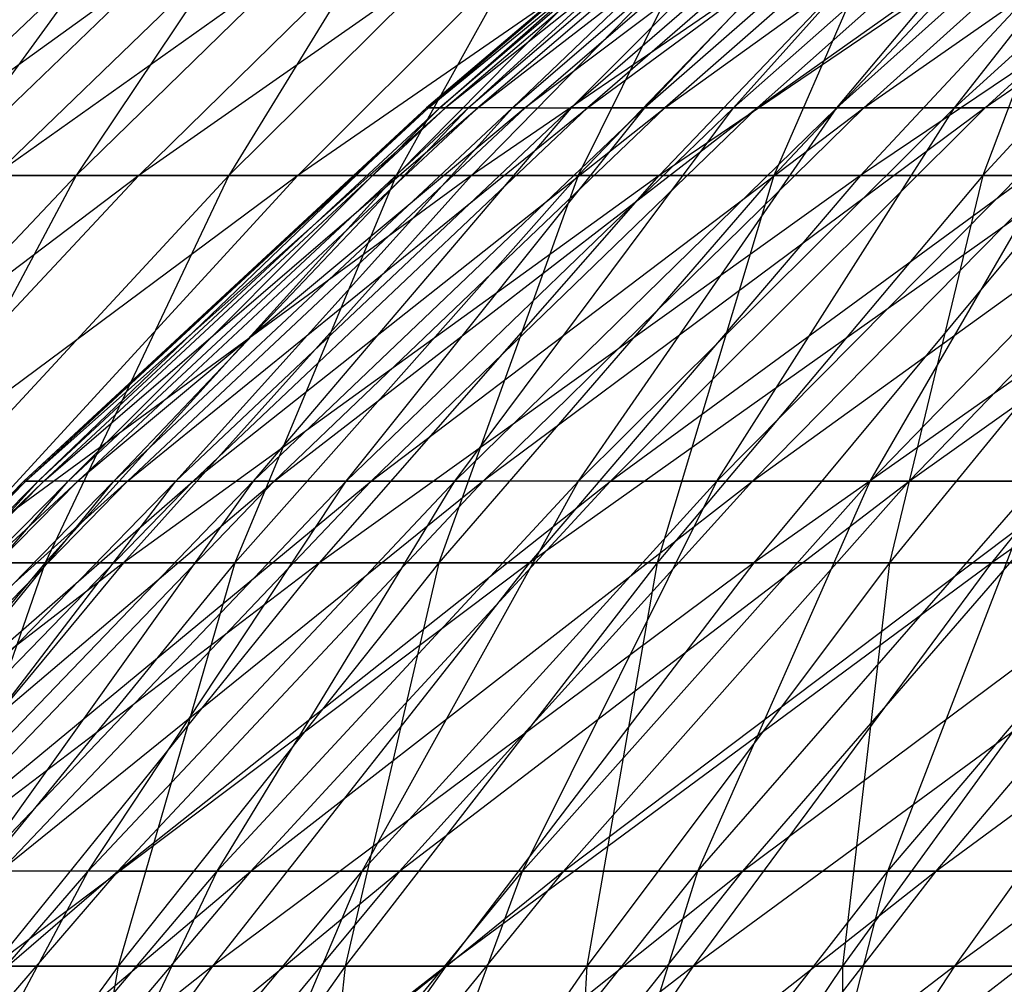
# Model space of a CAD drawing. Extents: x -125 to 125, y -143 to 0.
# Tile 201 of 256: x -38.21 to -33.74, y -42.8 to -38.42. Entities that reach past the tile are written whole.
import ezdxf

# ---------------------------------------------------------------- set-up
doc = ezdxf.new("R2010")
doc.units = 0
doc.header["$LTSCALE"] = 25.4
doc.layers.get('0').update_dxf_attribs({"linetype": 'CONTINUOUS'})

# ---------------------------------------------------------------- blocks, each defined once
blk = doc.blocks.new('NL2500027000_STL_3')
at = {"color": 0}
for p, q in [((-34.4612, -37.2067, 0.5705), (-36.361, -38.8231, 0.602)), ((-36.361, -38.8231, 0.602), (-34.4533, -37.2067, -0.9332)), ((-34.4612, -37.2067, 0.5705), (-36.361, -38.8231, 0.602)), ((-36.361, -38.8231, 0.602), (-34.4533, -37.2067, -0.9332)), ((-34.4533, -37.2067, -0.9332), (-36.3527, -38.8231, -0.9846)), ((-36.3527, -38.8231, -0.9846), (-34.3798, -37.2067, -2.4351)), ((-34.4533, -37.2067, -0.9332), (-36.3527, -38.8231, -0.9846)), ((-36.3527, -38.8231, -0.9846), (-34.3798, -37.2067, -2.4351)), ((-34.4035, -37.2067, 2.0732), (-36.3002, -38.8231, 2.1874)), ((-36.3002, -38.8231, 2.1874), (-34.4612, -37.2067, 0.5705)), ((-34.4035, -37.2067, 2.0732), (-36.3002, -38.8231, 2.1874)), ((-36.3002, -38.8231, 2.1874), (-34.4612, -37.2067, 0.5705)), ((-34.2408, -37.2067, -3.9325), (-36.2751, -38.8231, -2.5694)), ((-34.3798, -37.2067, -2.4351), (-36.2751, -38.8231, -2.5694)), ((-34.2408, -37.2067, -3.9325), (-36.2751, -38.8231, -2.5694)), ((-34.3798, -37.2067, -2.4351), (-36.2751, -38.8231, -2.5694)), ((-34.2803, -37.2067, 3.5718), (-36.1702, -38.8231, 3.7688)), ((-36.1702, -38.8231, 3.7688), (-34.4035, -37.2067, 2.0732)), ((-34.2803, -37.2067, 3.5718), (-36.1702, -38.8231, 3.7688)), ((-36.1702, -38.8231, 3.7688), (-34.4035, -37.2067, 2.0732)), ((-34.2408, -37.2067, -3.9325), (-36.1285, -38.8231, -4.1492)), ((-36.1285, -38.8231, -4.1492), (-34.0367, -37.2067, -5.4223)), ((-34.2408, -37.2067, -3.9325), (-36.1285, -38.8231, -4.1492)), ((-36.1285, -38.8231, -4.1492), (-34.0367, -37.2067, -5.4223)), ((-35.9714, -38.8231, 5.3429), (-34.0919, -37.2067, 5.0637)), ((-35.9714, -38.8231, 5.3429), (-34.0919, -37.2067, 5.0637)), ((-35.9714, -38.8231, 5.3429), (-34.2803, -37.2067, 3.5718)), ((-35.9714, -38.8231, 5.3429), (-34.2803, -37.2067, 3.5718)), ((-33.7678, -37.2067, -6.9018), (-35.9132, -38.8231, -5.7212)), ((-35.9132, -38.8231, -5.7212), (-34.0367, -37.2067, -5.4223)), ((-35.9132, -38.8231, -5.7212), (-34.0367, -37.2067, -5.4223)), ((-33.7678, -37.2067, -6.9018), (-35.9132, -38.8231, -5.7212)), ((-34.0919, -37.2067, 5.0637), (-35.7041, -38.8231, 6.9069)), ((-33.8386, -37.2067, 6.546), (-35.7041, -38.8231, 6.9069)), ((-34.0919, -37.2067, 5.0637), (-35.7041, -38.8231, 6.9069)), ((-33.8386, -37.2067, 6.546), (-35.7041, -38.8231, 6.9069)), ((-33.7678, -37.2067, -6.9018), (-35.6294, -38.8231, -7.2823)), ((-35.6294, -38.8231, -7.2823), (-33.4346, -37.2067, -8.3681)), ((-33.7678, -37.2067, -6.9018), (-35.6294, -38.8231, -7.2823)), ((-35.6294, -38.8231, -7.2823), (-33.4346, -37.2067, -8.3681)), ((-33.5208, -37.2067, 8.0158), (-35.3688, -38.8231, 8.4577)), ((-35.3688, -38.8231, 8.4577), (-33.8386, -37.2067, 6.546)), ((-33.5208, -37.2067, 8.0158), (-35.3688, -38.8231, 8.4577)), ((-35.3688, -38.8231, 8.4577), (-33.8386, -37.2067, 6.546)), ((-33.4346, -37.2067, -8.3681), (-35.2779, -38.8231, -8.8295)), ((-35.2779, -38.8231, -8.8295), (-33.0378, -37.2067, -9.8186)), ((-33.4346, -37.2067, -8.3681), (-35.2779, -38.8231, -8.8295)), ((-35.2779, -38.8231, -8.8295), (-33.0378, -37.2067, -9.8186)), ((-33.1393, -37.2067, 9.4703), (-34.9663, -38.8231, 9.9924)), ((-34.9663, -38.8231, 9.9924), (-33.5208, -37.2067, 8.0158)), ((-34.9663, -38.8231, 9.9924), (-33.5208, -37.2067, 8.0158)), ((-33.1393, -37.2067, 9.4703), (-34.9663, -38.8231, 9.9924)), ((-33.0378, -37.2067, -9.8186), (-34.8591, -38.8231, -10.3599)), ((-34.8591, -38.8231, -10.3599), (-32.5781, -37.2067, -11.2503)), ((-33.0378, -37.2067, -9.8186), (-34.8591, -38.8231, -10.3599)), ((-34.8591, -38.8231, -10.3599), (-32.5781, -37.2067, -11.2503)), ((-34.4971, -38.8231, 11.5081), (-32.6947, -37.2067, 10.9068)), ((-34.4971, -38.8231, 11.5081), (-32.6947, -37.2067, 10.9068)), ((-34.4971, -38.8231, 11.5081), (-33.1393, -37.2067, 9.4703)), ((-34.4971, -38.8231, 11.5081), (-33.1393, -37.2067, 9.4703)), ((-32.5781, -37.2067, -11.2503), (-34.3741, -38.8231, -11.8705)), ((-34.3741, -38.8231, -11.8705), (-32.0563, -37.2067, -12.6606)), ((-32.5781, -37.2067, -11.2503), (-34.3741, -38.8231, -11.8705)), ((-34.3741, -38.8231, -11.8705), (-32.0563, -37.2067, -12.6606)), ((-33.9623, -38.8231, 13.0019), (-32.1878, -37.2067, 12.3225)), ((-33.9623, -38.8231, 13.0019), (-32.1878, -37.2067, 12.3225)), ((-33.9623, -38.8231, 13.0019), (-32.6947, -37.2067, 10.9068)), ((-33.9623, -38.8231, 13.0019), (-32.6947, -37.2067, 10.9068)), ((-31.4736, -37.2067, -14.0469), (-33.8236, -38.8231, -13.3586)), ((-32.0563, -37.2067, -12.6606), (-33.8236, -38.8231, -13.3586)), ((-31.4736, -37.2067, -14.0469), (-33.8236, -38.8231, -13.3586)), ((-32.0563, -37.2067, -12.6606), (-33.8236, -38.8231, -13.3586)), ((-37.1416, -37.4489, -12.5227), (-38.9118, -39.1303, -13.1195)), ((-36.5807, -37.4489, -14.0773), (-38.9118, -39.1303, -13.1195)), ((-37.1416, -37.4489, -12.5227), (-38.9118, -39.1303, -13.1195)), ((-36.5807, -37.4489, -14.0773), (-38.9118, -39.1303, -13.1195)), ((-36.8261, -37.4489, 13.4223), (-38.5812, -39.1303, 14.062)), ((-36.8261, -37.4489, 13.4223), (-38.5812, -39.1303, 14.062)), ((-37.3592, -37.4489, 11.8579), (-38.5812, -39.1303, 14.062)), ((-37.3592, -37.4489, 11.8579), (-38.5812, -39.1303, 14.062)), ((-35.9547, -37.4489, -15.6069), (-38.3241, -39.1303, -14.7482)), ((-38.3241, -39.1303, -14.7482), (-36.5807, -37.4489, -14.0773)), ((-35.9547, -37.4489, -15.6069), (-38.3241, -39.1303, -14.7482)), ((-38.3241, -39.1303, -14.7482), (-36.5807, -37.4489, -14.0773)), ((-36.2275, -37.4489, 14.9628), (-37.9541, -39.1303, 15.6759)), ((-36.2275, -37.4489, 14.9628), (-37.9541, -39.1303, 15.6759)), ((-36.8261, -37.4489, 13.4223), (-37.9541, -39.1303, 15.6759)), ((-36.8261, -37.4489, 13.4223), (-37.9541, -39.1303, 15.6759)), ((-35.9547, -37.4489, -15.6069), (-37.6683, -39.1303, -16.3507)), ((-35.2648, -37.4489, -17.1088), (-37.6683, -39.1303, -16.3507)), ((-35.9547, -37.4489, -15.6069), (-37.6683, -39.1303, -16.3507)), ((-35.2648, -37.4489, -17.1088), (-37.6683, -39.1303, -16.3507)), ((-35.5645, -37.4489, 16.4767), (-37.2595, -39.1303, 17.262)), ((-35.5645, -37.4489, 16.4767), (-37.2595, -39.1303, 17.262)), ((-36.2275, -37.4489, 14.9628), (-37.2595, -39.1303, 17.262)), ((-36.2275, -37.4489, 14.9628), (-37.2595, -39.1303, 17.262)), ((-35.2648, -37.4489, -17.1088), (-36.9455, -39.1303, -17.9242)), ((-34.5122, -37.4489, -18.5802), (-36.9455, -39.1303, -17.9242)), ((-35.2648, -37.4489, -17.1088), (-36.9455, -39.1303, -17.9242)), ((-34.5122, -37.4489, -18.5802), (-36.9455, -39.1303, -17.9242)), ((-34.8383, -37.4489, 17.9613), (-36.4987, -39.1303, 18.8174)), ((-34.8383, -37.4489, 17.9613), (-36.4987, -39.1303, 18.8174)), ((-35.5645, -37.4489, 16.4767), (-36.4987, -39.1303, 18.8174)), ((-35.5645, -37.4489, 16.4767), (-36.4987, -39.1303, 18.8174)), ((-34.5122, -37.4489, -18.5802), (-36.1571, -39.1303, -19.4657)), ((-33.6982, -37.4489, -20.0186), (-36.1571, -39.1303, -19.4657)), ((-34.5122, -37.4489, -18.5802), (-36.1571, -39.1303, -19.4657)), ((-33.6982, -37.4489, -20.0186), (-36.1571, -39.1303, -19.4657)), ((-34.0501, -37.4489, 19.414), (-35.673, -39.1303, 20.3393)), ((-34.0501, -37.4489, 19.414), (-35.673, -39.1303, 20.3393)), ((-34.8383, -37.4489, 17.9613), (-35.673, -39.1303, 20.3393)), ((-34.8383, -37.4489, 17.9613), (-35.673, -39.1303, 20.3393)), ((-32.8244, -37.4489, -21.4214), (-35.3043, -39.1303, -20.9727)), ((-35.3043, -39.1303, -20.9727), (-33.6982, -37.4489, -20.0186)), ((-32.8244, -37.4489, -21.4214), (-35.3043, -39.1303, -20.9727)), ((-35.3043, -39.1303, -20.9727), (-33.6982, -37.4489, -20.0186)), ((-33.2014, -37.4489, 20.8322), (-34.7838, -39.1303, 21.8251)), ((-33.2014, -37.4489, 20.8322), (-34.7838, -39.1303, 21.8251)), ((-34.0501, -37.4489, 19.414), (-34.7838, -39.1303, 21.8251)), ((-34.0501, -37.4489, 19.414), (-34.7838, -39.1303, 21.8251)), ((-32.8244, -37.4489, -21.4214), (-34.3888, -39.1303, -22.4423)), ((-31.8921, -37.4489, -22.7861), (-34.3888, -39.1303, -22.4423)), ((-32.8244, -37.4489, -21.4214), (-34.3888, -39.1303, -22.4423)), ((-31.8921, -37.4489, -22.7861), (-34.3888, -39.1303, -22.4423)), ((-32.2937, -37.4489, 22.2133), (-33.8328, -39.1303, 23.272)), ((-32.2937, -37.4489, 22.2133), (-33.8328, -39.1303, 23.272)), ((-33.2014, -37.4489, 20.8322), (-33.8328, -39.1303, 23.272)), ((-33.2014, -37.4489, 20.8322), (-33.8328, -39.1303, 23.272)), ((-36.361, -38.8231, 0.602), (-38.1908, -40.5185, 0.6323)), ((-38.1908, -40.5185, 0.6323), (-36.3527, -38.8231, -0.9846)), ((-36.361, -38.8231, 0.602), (-38.1908, -40.5185, 0.6323)), ((-38.1908, -40.5185, 0.6323), (-36.3527, -38.8231, -0.9846)), ((-36.2751, -38.8231, -2.5694), (-38.1821, -40.5185, -1.0342)), ((-36.3527, -38.8231, -0.9846), (-38.1821, -40.5185, -1.0342)), ((-36.2751, -38.8231, -2.5694), (-38.1821, -40.5185, -1.0342)), ((-36.3527, -38.8231, -0.9846), (-38.1821, -40.5185, -1.0342)), ((-36.3002, -38.8231, 2.1874), (-38.1269, -40.5185, 2.2975)), ((-38.1269, -40.5185, 2.2975), (-36.361, -38.8231, 0.602)), ((-36.3002, -38.8231, 2.1874), (-38.1269, -40.5185, 2.2975)), ((-38.1269, -40.5185, 2.2975), (-36.361, -38.8231, 0.602)), ((-36.2751, -38.8231, -2.5694), (-38.1006, -40.5185, -2.6987)), ((-38.1006, -40.5185, -2.6987), (-36.1285, -38.8231, -4.1492)), ((-36.2751, -38.8231, -2.5694), (-38.1006, -40.5185, -2.6987)), ((-38.1006, -40.5185, -2.6987), (-36.1285, -38.8231, -4.1492)), ((-36.1702, -38.8231, 3.7688), (-37.9904, -40.5185, 3.9584)), ((-37.9904, -40.5185, 3.9584), (-36.3002, -38.8231, 2.1874)), ((-36.1702, -38.8231, 3.7688), (-37.9904, -40.5185, 3.9584)), ((-37.9904, -40.5185, 3.9584), (-36.3002, -38.8231, 2.1874)), ((-35.9132, -38.8231, -5.7212), (-37.9466, -40.5185, -4.3581)), ((-37.9466, -40.5185, -4.3581), (-36.1285, -38.8231, -4.1492)), ((-37.9466, -40.5185, -4.3581), (-36.1285, -38.8231, -4.1492)), ((-35.9132, -38.8231, -5.7212), (-37.9466, -40.5185, -4.3581)), ((-35.9714, -38.8231, 5.3429), (-37.7816, -40.5185, 5.6118)), ((-37.7816, -40.5185, 5.6118), (-36.1702, -38.8231, 3.7688)), ((-35.9714, -38.8231, 5.3429), (-37.7816, -40.5185, 5.6118)), ((-37.7816, -40.5185, 5.6118), (-36.1702, -38.8231, 3.7688)), ((-35.9132, -38.8231, -5.7212), (-37.7204, -40.5185, -6.0091)), ((-37.7204, -40.5185, -6.0091), (-35.6294, -38.8231, -7.2823)), ((-35.9132, -38.8231, -5.7212), (-37.7204, -40.5185, -6.0091)), ((-37.7204, -40.5185, -6.0091), (-35.6294, -38.8231, -7.2823)), ((-37.5009, -40.5185, 7.2544), (-35.7041, -38.8231, 6.9069)), ((-37.5009, -40.5185, 7.2544), (-35.7041, -38.8231, 6.9069)), ((-37.5009, -40.5185, 7.2544), (-35.9714, -38.8231, 5.3429)), ((-37.5009, -40.5185, 7.2544), (-35.9714, -38.8231, 5.3429)), ((-35.6294, -38.8231, -7.2823), (-37.4224, -40.5185, -7.6487)), ((-37.4224, -40.5185, -7.6487), (-35.2779, -38.8231, -8.8295)), ((-35.6294, -38.8231, -7.2823), (-37.4224, -40.5185, -7.6487)), ((-37.4224, -40.5185, -7.6487), (-35.2779, -38.8231, -8.8295)), ((-35.7041, -38.8231, 6.9069), (-37.1487, -40.5185, 8.8833)), ((-35.3688, -38.8231, 8.4577), (-37.1487, -40.5185, 8.8833)), ((-35.7041, -38.8231, 6.9069), (-37.1487, -40.5185, 8.8833)), ((-35.3688, -38.8231, 8.4577), (-37.1487, -40.5185, 8.8833)), ((-35.2779, -38.8231, -8.8295), (-37.0532, -40.5185, -9.2738)), ((-37.0532, -40.5185, -9.2738), (-34.8591, -38.8231, -10.3599)), ((-35.2779, -38.8231, -8.8295), (-37.0532, -40.5185, -9.2738)), ((-37.0532, -40.5185, -9.2738), (-34.8591, -38.8231, -10.3599)), ((-34.9663, -38.8231, 9.9924), (-36.7259, -40.5185, 10.4952)), ((-36.7259, -40.5185, 10.4952), (-35.3688, -38.8231, 8.4577)), ((-36.7259, -40.5185, 10.4952), (-35.3688, -38.8231, 8.4577)), ((-34.9663, -38.8231, 9.9924), (-36.7259, -40.5185, 10.4952)), ((-34.8591, -38.8231, -10.3599), (-36.6134, -40.5185, -10.8812)), ((-36.6134, -40.5185, -10.8812), (-34.3741, -38.8231, -11.8705)), ((-34.8591, -38.8231, -10.3599), (-36.6134, -40.5185, -10.8812)), ((-36.6134, -40.5185, -10.8812), (-34.3741, -38.8231, -11.8705)), ((-36.3002, -38.8231, 2.1874), (-36.361, -38.8231, 0.602)), ((-36.3002, -38.8231, 2.1874), (-36.361, -38.8231, 0.602)), ((-36.361, -38.8231, 0.602), (-36.3527, -38.8231, -0.9846)), ((-36.361, -38.8231, 0.602), (-36.3527, -38.8231, -0.9846)), ((-36.3527, -38.8231, -0.9846), (-36.2751, -38.8231, -2.5694)), ((-36.3527, -38.8231, -0.9846), (-36.2751, -38.8231, -2.5694)), ((-36.1702, -38.8231, 3.7688), (-36.3002, -38.8231, 2.1874)), ((-36.1702, -38.8231, 3.7688), (-36.3002, -38.8231, 2.1874)), ((-36.2751, -38.8231, -2.5694), (-36.1285, -38.8231, -4.1492)), ((-36.2751, -38.8231, -2.5694), (-36.1285, -38.8231, -4.1492)), ((-36.2331, -40.5185, 12.0872), (-34.4971, -38.8231, 11.5081)), ((-36.2331, -40.5185, 12.0872), (-34.4971, -38.8231, 11.5081)), ((-36.2331, -40.5185, 12.0872), (-34.9663, -38.8231, 9.9924)), ((-36.2331, -40.5185, 12.0872), (-34.9663, -38.8231, 9.9924)), ((-35.9714, -38.8231, 5.3429), (-36.1702, -38.8231, 3.7688)), ((-35.9714, -38.8231, 5.3429), (-36.1702, -38.8231, 3.7688)), ((-35.9132, -38.8231, -5.7212), (-36.1285, -38.8231, -4.1492)), ((-35.9132, -38.8231, -5.7212), (-36.1285, -38.8231, -4.1492)), ((-33.8236, -38.8231, -13.3586), (-36.1039, -40.5185, -12.4679)), ((-34.3741, -38.8231, -11.8705), (-36.1039, -40.5185, -12.4679)), ((-33.8236, -38.8231, -13.3586), (-36.1039, -40.5185, -12.4679)), ((-34.3741, -38.8231, -11.8705), (-36.1039, -40.5185, -12.4679)), ((-35.9714, -38.8231, 5.3429), (-35.7041, -38.8231, 6.9069)), ((-35.9714, -38.8231, 5.3429), (-35.7041, -38.8231, 6.9069)), ((-35.9132, -38.8231, -5.7212), (-35.6294, -38.8231, -7.2823)), ((-35.9132, -38.8231, -5.7212), (-35.6294, -38.8231, -7.2823)), ((-35.3688, -38.8231, 8.4577), (-35.7041, -38.8231, 6.9069)), ((-35.3688, -38.8231, 8.4577), (-35.7041, -38.8231, 6.9069)), ((-35.6714, -40.5185, 13.6562), (-33.9623, -38.8231, 13.0019)), ((-35.6714, -40.5185, 13.6562), (-33.9623, -38.8231, 13.0019)), ((-35.6714, -40.5185, 13.6562), (-34.4971, -38.8231, 11.5081)), ((-35.6714, -40.5185, 13.6562), (-34.4971, -38.8231, 11.5081)), ((-35.6294, -38.8231, -7.2823), (-35.2779, -38.8231, -8.8295)), ((-35.6294, -38.8231, -7.2823), (-35.2779, -38.8231, -8.8295)), ((-35.5257, -40.5185, -14.0309), (-33.8236, -38.8231, -13.3586)), ((-35.5257, -40.5185, -14.0309), (-33.8236, -38.8231, -13.3586)), ((-35.5257, -40.5185, -14.0309), (-33.2087, -38.8231, -14.8213)), ((-35.5257, -40.5185, -14.0309), (-33.2087, -38.8231, -14.8213)), ((-34.9663, -38.8231, 9.9924), (-35.3688, -38.8231, 8.4577)), ((-34.9663, -38.8231, 9.9924), (-35.3688, -38.8231, 8.4577)), ((-35.2779, -38.8231, -8.8295), (-34.8591, -38.8231, -10.3599)), ((-35.2779, -38.8231, -8.8295), (-34.8591, -38.8231, -10.3599)), ((-35.0418, -40.5185, 15.1991), (-33.3628, -38.8231, 14.4709)), ((-35.0418, -40.5185, 15.1991), (-33.3628, -38.8231, 14.4709)), ((-35.0418, -40.5185, 15.1991), (-33.9623, -38.8231, 13.0019)), ((-35.0418, -40.5185, 15.1991), (-33.9623, -38.8231, 13.0019)), ((-34.4971, -38.8231, 11.5081), (-34.9663, -38.8231, 9.9924)), ((-34.4971, -38.8231, 11.5081), (-34.9663, -38.8231, 9.9924)), ((-33.2087, -38.8231, -14.8213), (-34.8799, -40.5185, -15.5671)), ((-34.8799, -40.5185, -15.5671), (-32.5306, -38.8231, -16.2557)), ((-33.2087, -38.8231, -14.8213), (-34.8799, -40.5185, -15.5671)), ((-34.8799, -40.5185, -15.5671), (-32.5306, -38.8231, -16.2557)), ((-34.8591, -38.8231, -10.3599), (-34.3741, -38.8231, -11.8705)), ((-34.8591, -38.8231, -10.3599), (-34.3741, -38.8231, -11.8705)), ((-33.9623, -38.8231, 13.0019), (-34.4971, -38.8231, 11.5081)), ((-33.9623, -38.8231, 13.0019), (-34.4971, -38.8231, 11.5081)), ((-34.3741, -38.8231, -11.8705), (-33.8236, -38.8231, -13.3586)), ((-34.3741, -38.8231, -11.8705), (-33.8236, -38.8231, -13.3586)), ((-34.3455, -40.5185, 16.7132), (-32.6999, -38.8231, 15.9124)), ((-34.3455, -40.5185, 16.7132), (-32.6999, -38.8231, 15.9124)), ((-34.3455, -40.5185, 16.7132), (-33.3628, -38.8231, 14.4709)), ((-34.3455, -40.5185, 16.7132), (-33.3628, -38.8231, 14.4709)), ((-32.5306, -38.8231, -16.2557), (-34.1676, -40.5185, -17.0737)), ((-34.1676, -40.5185, -17.0737), (-31.7906, -38.8231, -17.6592)), ((-32.5306, -38.8231, -16.2557), (-34.1676, -40.5185, -17.0737)), ((-34.1676, -40.5185, -17.0737), (-31.7906, -38.8231, -17.6592)), ((-33.3628, -38.8231, 14.4709), (-33.9623, -38.8231, 13.0019)), ((-33.3628, -38.8231, 14.4709), (-33.9623, -38.8231, 13.0019)), ((-33.2087, -38.8231, -14.8213), (-33.8236, -38.8231, -13.3586)), ((-33.2087, -38.8231, -14.8213), (-33.8236, -38.8231, -13.3586)), ((-37.6683, -39.1303, -16.3507), (-40.0003, -40.8884, -15.3933)), ((-37.6683, -39.1303, -16.3507), (-40.0003, -40.8884, -15.3933)), ((-37.9541, -39.1303, 15.6759), (-39.6141, -40.8884, 16.3615)), ((-37.9541, -39.1303, 15.6759), (-39.6141, -40.8884, 16.3615)), ((-37.6683, -39.1303, -16.3507), (-39.3158, -40.8884, -17.0659)), ((-36.9455, -39.1303, -17.9242), (-39.3158, -40.8884, -17.0659)), ((-37.6683, -39.1303, -16.3507), (-39.3158, -40.8884, -17.0659)), ((-36.9455, -39.1303, -17.9242), (-39.3158, -40.8884, -17.0659)), ((-37.2595, -39.1303, 17.262), (-38.8892, -40.8884, 18.017)), ((-37.2595, -39.1303, 17.262), (-38.8892, -40.8884, 18.017)), ((-37.9541, -39.1303, 15.6759), (-38.8892, -40.8884, 18.017)), ((-37.9541, -39.1303, 15.6759), (-38.8892, -40.8884, 18.017)), ((-38.5812, -39.1303, 14.062), (-37.9541, -39.1303, 15.6759)), ((-38.5812, -39.1303, 14.062), (-37.9541, -39.1303, 15.6759)), ((-36.9455, -39.1303, -17.9242), (-38.5614, -40.8884, -18.7081)), ((-36.1571, -39.1303, -19.4657), (-38.5614, -40.8884, -18.7081)), ((-36.9455, -39.1303, -17.9242), (-38.5614, -40.8884, -18.7081)), ((-36.1571, -39.1303, -19.4657), (-38.5614, -40.8884, -18.7081)), ((-37.6683, -39.1303, -16.3507), (-38.3241, -39.1303, -14.7482)), ((-37.6683, -39.1303, -16.3507), (-38.3241, -39.1303, -14.7482)), ((-36.4987, -39.1303, 18.8174), (-38.0951, -40.8884, 19.6404)), ((-36.4987, -39.1303, 18.8174), (-38.0951, -40.8884, 19.6404)), ((-37.2595, -39.1303, 17.262), (-38.0951, -40.8884, 19.6404)), ((-37.2595, -39.1303, 17.262), (-38.0951, -40.8884, 19.6404)), ((-37.9541, -39.1303, 15.6759), (-37.2595, -39.1303, 17.262)), ((-37.9541, -39.1303, 15.6759), (-37.2595, -39.1303, 17.262)), ((-36.1571, -39.1303, -19.4657), (-37.7385, -40.8884, -20.3171)), ((-35.3043, -39.1303, -20.9727), (-37.7385, -40.8884, -20.3171)), ((-36.1571, -39.1303, -19.4657), (-37.7385, -40.8884, -20.3171)), ((-35.3043, -39.1303, -20.9727), (-37.7385, -40.8884, -20.3171)), ((-36.9455, -39.1303, -17.9242), (-37.6683, -39.1303, -16.3507)), ((-36.9455, -39.1303, -17.9242), (-37.6683, -39.1303, -16.3507)), ((-37.2595, -39.1303, 17.262), (-36.4987, -39.1303, 18.8174)), ((-37.2595, -39.1303, 17.262), (-36.4987, -39.1303, 18.8174)), ((-35.673, -39.1303, 20.3393), (-37.2332, -40.8884, 21.2289)), ((-35.673, -39.1303, 20.3393), (-37.2332, -40.8884, 21.2289)), ((-36.4987, -39.1303, 18.8174), (-37.2332, -40.8884, 21.2289)), ((-36.4987, -39.1303, 18.8174), (-37.2332, -40.8884, 21.2289)), ((-36.1571, -39.1303, -19.4657), (-36.9455, -39.1303, -17.9242)), ((-36.1571, -39.1303, -19.4657), (-36.9455, -39.1303, -17.9242)), ((-34.3888, -39.1303, -22.4423), (-36.8484, -40.8884, -21.89)), ((-36.8484, -40.8884, -21.89), (-35.3043, -39.1303, -20.9727)), ((-34.3888, -39.1303, -22.4423), (-36.8484, -40.8884, -21.89)), ((-36.8484, -40.8884, -21.89), (-35.3043, -39.1303, -20.9727)), ((-36.4987, -39.1303, 18.8174), (-35.673, -39.1303, 20.3393)), ((-36.4987, -39.1303, 18.8174), (-35.673, -39.1303, 20.3393)), ((-34.7838, -39.1303, 21.8251), (-36.3052, -40.8884, 22.7797)), ((-34.7838, -39.1303, 21.8251), (-36.3052, -40.8884, 22.7797)), ((-35.673, -39.1303, 20.3393), (-36.3052, -40.8884, 22.7797)), ((-35.673, -39.1303, 20.3393), (-36.3052, -40.8884, 22.7797)), ((-35.3043, -39.1303, -20.9727), (-36.1571, -39.1303, -19.4657)), ((-35.3043, -39.1303, -20.9727), (-36.1571, -39.1303, -19.4657)), ((-34.3888, -39.1303, -22.4423), (-35.8929, -40.8884, -23.4239)), ((-33.4121, -39.1303, -23.8721), (-35.8929, -40.8884, -23.4239)), ((-34.3888, -39.1303, -22.4423), (-35.8929, -40.8884, -23.4239)), ((-33.4121, -39.1303, -23.8721), (-35.8929, -40.8884, -23.4239)), ((-35.673, -39.1303, 20.3393), (-34.7838, -39.1303, 21.8251)), ((-35.673, -39.1303, 20.3393), (-34.7838, -39.1303, 21.8251)), ((-33.8328, -39.1303, 23.272), (-35.3126, -40.8884, 24.2899)), ((-33.8328, -39.1303, 23.272), (-35.3126, -40.8884, 24.2899)), ((-34.7838, -39.1303, 21.8251), (-35.3126, -40.8884, 24.2899)), ((-34.7838, -39.1303, 21.8251), (-35.3126, -40.8884, 24.2899)), ((-34.3888, -39.1303, -22.4423), (-35.3043, -39.1303, -20.9727)), ((-34.3888, -39.1303, -22.4423), (-35.3043, -39.1303, -20.9727)), ((-33.4121, -39.1303, -23.8721), (-34.8735, -40.8884, -24.9162)), ((-32.3761, -39.1303, -25.2594), (-34.8735, -40.8884, -24.9162)), ((-33.4121, -39.1303, -23.8721), (-34.8735, -40.8884, -24.9162)), ((-32.3761, -39.1303, -25.2594), (-34.8735, -40.8884, -24.9162)), ((-34.7838, -39.1303, 21.8251), (-33.8328, -39.1303, 23.272)), ((-34.7838, -39.1303, 21.8251), (-33.8328, -39.1303, 23.272)), ((-33.4121, -39.1303, -23.8721), (-34.3888, -39.1303, -22.4423)), ((-33.4121, -39.1303, -23.8721), (-34.3888, -39.1303, -22.4423)), ((-32.8217, -39.1303, 24.6776), (-34.2572, -40.8884, 25.757)), ((-32.8217, -39.1303, 24.6776), (-34.2572, -40.8884, 25.757)), ((-33.8328, -39.1303, 23.272), (-34.2572, -40.8884, 25.757)), ((-33.8328, -39.1303, 23.272), (-34.2572, -40.8884, 25.757)), ((-33.8328, -39.1303, 23.272), (-32.8217, -39.1303, 24.6776)), ((-33.8328, -39.1303, 23.272), (-32.8217, -39.1303, 24.6776)), ((-31.2824, -39.1303, -26.6018), (-33.7921, -40.8884, -26.3642)), ((-33.7921, -40.8884, -26.3642), (-32.3761, -39.1303, -25.2594)), ((-31.2824, -39.1303, -26.6018), (-33.7921, -40.8884, -26.3642)), ((-33.7921, -40.8884, -26.3642), (-32.3761, -39.1303, -25.2594)), ((-38.1821, -40.5185, -1.0342), (-39.9474, -42.2896, 0.6613)), ((-38.1908, -40.5185, 0.6323), (-39.9474, -42.2896, 0.6613)), ((-38.1821, -40.5185, -1.0342), (-39.9474, -42.2896, 0.6613)), ((-38.1908, -40.5185, 0.6323), (-39.9474, -42.2896, 0.6613)), ((-38.1821, -40.5185, -1.0342), (-39.9382, -42.2896, -1.0818)), ((-39.9382, -42.2896, -1.0818), (-38.1006, -40.5185, -2.6987)), ((-38.1821, -40.5185, -1.0342), (-39.9382, -42.2896, -1.0818)), ((-39.9382, -42.2896, -1.0818), (-38.1006, -40.5185, -2.6987)), ((-38.1269, -40.5185, 2.2975), (-39.8805, -42.2896, 2.4032)), ((-39.8805, -42.2896, 2.4032), (-38.1908, -40.5185, 0.6323)), ((-38.1269, -40.5185, 2.2975), (-39.8805, -42.2896, 2.4032)), ((-39.8805, -42.2896, 2.4032), (-38.1908, -40.5185, 0.6323)), ((-37.9466, -40.5185, -4.3581), (-39.853, -42.2896, -2.8228)), ((-39.853, -42.2896, -2.8228), (-38.1006, -40.5185, -2.6987)), ((-39.853, -42.2896, -2.8228), (-38.1006, -40.5185, -2.6987)), ((-37.9466, -40.5185, -4.3581), (-39.853, -42.2896, -2.8228)), ((-37.9904, -40.5185, 3.9584), (-39.7377, -42.2896, 4.1405)), ((-39.7377, -42.2896, 4.1405), (-38.1269, -40.5185, 2.2975)), ((-37.9904, -40.5185, 3.9584), (-39.7377, -42.2896, 4.1405)), ((-39.7377, -42.2896, 4.1405), (-38.1269, -40.5185, 2.2975)), ((-37.9466, -40.5185, -4.3581), (-39.6919, -42.2896, -4.5585)), ((-39.6919, -42.2896, -4.5585), (-37.7204, -40.5185, -6.0091)), ((-37.9466, -40.5185, -4.3581), (-39.6919, -42.2896, -4.5585)), ((-39.6919, -42.2896, -4.5585), (-37.7204, -40.5185, -6.0091)), ((-37.7816, -40.5185, 5.6118), (-39.5193, -42.2896, 5.8699)), ((-39.5193, -42.2896, 5.8699), (-37.9904, -40.5185, 3.9584)), ((-37.7816, -40.5185, 5.6118), (-39.5193, -42.2896, 5.8699)), ((-39.5193, -42.2896, 5.8699), (-37.9904, -40.5185, 3.9584)), ((-37.7204, -40.5185, -6.0091), (-39.4553, -42.2896, -6.2855)), ((-39.4553, -42.2896, -6.2855), (-37.4224, -40.5185, -7.6487)), ((-37.7204, -40.5185, -6.0091), (-39.4553, -42.2896, -6.2855)), ((-39.4553, -42.2896, -6.2855), (-37.4224, -40.5185, -7.6487)), ((-37.5009, -40.5185, 7.2544), (-39.2256, -42.2896, 7.5881)), ((-39.2256, -42.2896, 7.5881), (-37.7816, -40.5185, 5.6118)), ((-37.5009, -40.5185, 7.2544), (-39.2256, -42.2896, 7.5881)), ((-39.2256, -42.2896, 7.5881), (-37.7816, -40.5185, 5.6118)), ((-37.4224, -40.5185, -7.6487), (-39.1436, -42.2896, -8.0005)), ((-39.1436, -42.2896, -8.0005), (-37.0532, -40.5185, -9.2738)), ((-37.4224, -40.5185, -7.6487), (-39.1436, -42.2896, -8.0005)), ((-39.1436, -42.2896, -8.0005), (-37.0532, -40.5185, -9.2738)), ((-38.8573, -42.2896, 9.2919), (-37.1487, -40.5185, 8.8833)), ((-38.8573, -42.2896, 9.2919), (-37.1487, -40.5185, 8.8833)), ((-38.8573, -42.2896, 9.2919), (-37.5009, -40.5185, 7.2544)), ((-38.8573, -42.2896, 9.2919), (-37.5009, -40.5185, 7.2544)), ((-37.0532, -40.5185, -9.2738), (-38.7574, -42.2896, -9.7003)), ((-38.7574, -42.2896, -9.7003), (-36.6134, -40.5185, -10.8812)), ((-37.0532, -40.5185, -9.2738), (-38.7574, -42.2896, -9.7003)), ((-38.7574, -42.2896, -9.7003), (-36.6134, -40.5185, -10.8812)), ((-37.1487, -40.5185, 8.8833), (-38.415, -42.2896, 10.9779)), ((-36.7259, -40.5185, 10.4952), (-38.415, -42.2896, 10.9779)), ((-37.1487, -40.5185, 8.8833), (-38.415, -42.2896, 10.9779)), ((-36.7259, -40.5185, 10.4952), (-38.415, -42.2896, 10.9779)), ((-36.1039, -40.5185, -12.4679), (-38.2974, -42.2896, -11.3817)), ((-36.6134, -40.5185, -10.8812), (-38.2974, -42.2896, -11.3817)), ((-36.1039, -40.5185, -12.4679), (-38.2974, -42.2896, -11.3817)), ((-36.6134, -40.5185, -10.8812), (-38.2974, -42.2896, -11.3817)), ((-38.1269, -40.5185, 2.2975), (-38.1908, -40.5185, 0.6323)), ((-38.1269, -40.5185, 2.2975), (-38.1908, -40.5185, 0.6323)), ((-38.1908, -40.5185, 0.6323), (-38.1821, -40.5185, -1.0342)), ((-38.1908, -40.5185, 0.6323), (-38.1821, -40.5185, -1.0342)), ((-38.1821, -40.5185, -1.0342), (-38.1006, -40.5185, -2.6987)), ((-38.1821, -40.5185, -1.0342), (-38.1006, -40.5185, -2.6987)), ((-37.9904, -40.5185, 3.9584), (-38.1269, -40.5185, 2.2975)), ((-37.9904, -40.5185, 3.9584), (-38.1269, -40.5185, 2.2975)), ((-37.9466, -40.5185, -4.3581), (-38.1006, -40.5185, -2.6987)), ((-37.9466, -40.5185, -4.3581), (-38.1006, -40.5185, -2.6987)), ((-37.7816, -40.5185, 5.6118), (-37.9904, -40.5185, 3.9584)), ((-37.7816, -40.5185, 5.6118), (-37.9904, -40.5185, 3.9584)), ((-37.9466, -40.5185, -4.3581), (-37.7204, -40.5185, -6.0091)), ((-37.9466, -40.5185, -4.3581), (-37.7204, -40.5185, -6.0091)), ((-37.8996, -42.2896, 12.6431), (-36.2331, -40.5185, 12.0872)), ((-37.8996, -42.2896, 12.6431), (-36.2331, -40.5185, 12.0872)), ((-37.8996, -42.2896, 12.6431), (-36.7259, -40.5185, 10.4952)), ((-37.8996, -42.2896, 12.6431), (-36.7259, -40.5185, 10.4952)), ((-37.5009, -40.5185, 7.2544), (-37.7816, -40.5185, 5.6118)), ((-37.5009, -40.5185, 7.2544), (-37.7816, -40.5185, 5.6118)), ((-37.7644, -42.2896, -13.0413), (-36.1039, -40.5185, -12.4679)), ((-37.7644, -42.2896, -13.0413), (-36.1039, -40.5185, -12.4679)), ((-37.7644, -42.2896, -13.0413), (-35.5257, -40.5185, -14.0309)), ((-37.7644, -42.2896, -13.0413), (-35.5257, -40.5185, -14.0309)), ((-37.7204, -40.5185, -6.0091), (-37.4224, -40.5185, -7.6487)), ((-37.7204, -40.5185, -6.0091), (-37.4224, -40.5185, -7.6487)), ((-37.5009, -40.5185, 7.2544), (-37.1487, -40.5185, 8.8833)), ((-37.5009, -40.5185, 7.2544), (-37.1487, -40.5185, 8.8833)), ((-37.4224, -40.5185, -7.6487), (-37.0532, -40.5185, -9.2738)), ((-37.4224, -40.5185, -7.6487), (-37.0532, -40.5185, -9.2738)), ((-37.3121, -42.2896, 14.2843), (-35.6714, -40.5185, 13.6562)), ((-37.3121, -42.2896, 14.2843), (-35.6714, -40.5185, 13.6562)), ((-37.3121, -42.2896, 14.2843), (-36.2331, -40.5185, 12.0872)), ((-37.3121, -42.2896, 14.2843), (-36.2331, -40.5185, 12.0872)), ((-35.5257, -40.5185, -14.0309), (-37.1596, -42.2896, -14.6762)), ((-37.1596, -42.2896, -14.6762), (-34.8799, -40.5185, -15.5671)), ((-35.5257, -40.5185, -14.0309), (-37.1596, -42.2896, -14.6762)), ((-37.1596, -42.2896, -14.6762), (-34.8799, -40.5185, -15.5671)), ((-36.7259, -40.5185, 10.4952), (-37.1487, -40.5185, 8.8833)), ((-36.7259, -40.5185, 10.4952), (-37.1487, -40.5185, 8.8833)), ((-37.0532, -40.5185, -9.2738), (-36.6134, -40.5185, -10.8812)), ((-37.0532, -40.5185, -9.2738), (-36.6134, -40.5185, -10.8812)), ((-36.2331, -40.5185, 12.0872), (-36.7259, -40.5185, 10.4952)), ((-36.2331, -40.5185, 12.0872), (-36.7259, -40.5185, 10.4952)), ((-36.6535, -42.2896, 15.8982), (-35.0418, -40.5185, 15.1991)), ((-36.6535, -42.2896, 15.8982), (-35.0418, -40.5185, 15.1991)), ((-36.6535, -42.2896, 15.8982), (-35.6714, -40.5185, 13.6562)), ((-36.6535, -42.2896, 15.8982), (-35.6714, -40.5185, 13.6562)), ((-36.6134, -40.5185, -10.8812), (-36.1039, -40.5185, -12.4679)), ((-36.6134, -40.5185, -10.8812), (-36.1039, -40.5185, -12.4679)), ((-34.8799, -40.5185, -15.5671), (-36.4841, -42.2896, -16.2831)), ((-36.4841, -42.2896, -16.2831), (-34.1676, -40.5185, -17.0737)), ((-34.8799, -40.5185, -15.5671), (-36.4841, -42.2896, -16.2831)), ((-36.4841, -42.2896, -16.2831), (-34.1676, -40.5185, -17.0737)), ((-35.6714, -40.5185, 13.6562), (-36.2331, -40.5185, 12.0872)), ((-35.6714, -40.5185, 13.6562), (-36.2331, -40.5185, 12.0872)), ((-35.5257, -40.5185, -14.0309), (-36.1039, -40.5185, -12.4679)), ((-35.5257, -40.5185, -14.0309), (-36.1039, -40.5185, -12.4679)), ((-35.9251, -42.2896, 17.4819), (-34.3455, -40.5185, 16.7132)), ((-35.9251, -42.2896, 17.4819), (-34.3455, -40.5185, 16.7132)), ((-35.9251, -42.2896, 17.4819), (-35.0418, -40.5185, 15.1991)), ((-35.9251, -42.2896, 17.4819), (-35.0418, -40.5185, 15.1991)), ((-34.1676, -40.5185, -17.0737), (-35.7391, -42.2896, -17.859)), ((-35.7391, -42.2896, -17.859), (-33.3904, -40.5185, -18.5479)), ((-34.1676, -40.5185, -17.0737), (-35.7391, -42.2896, -17.859)), ((-35.7391, -42.2896, -17.859), (-33.3904, -40.5185, -18.5479)), ((-35.0418, -40.5185, 15.1991), (-35.6714, -40.5185, 13.6562)), ((-35.0418, -40.5185, 15.1991), (-35.6714, -40.5185, 13.6562)), ((-35.5257, -40.5185, -14.0309), (-34.8799, -40.5185, -15.5671)), ((-35.5257, -40.5185, -14.0309), (-34.8799, -40.5185, -15.5671)), ((-35.1284, -42.2896, 19.0323), (-33.5837, -40.5185, 18.1954)), ((-35.1284, -42.2896, 19.0323), (-33.5837, -40.5185, 18.1954)), ((-35.1284, -42.2896, 19.0323), (-34.3455, -40.5185, 16.7132)), ((-35.1284, -42.2896, 19.0323), (-34.3455, -40.5185, 16.7132)), ((-34.3455, -40.5185, 16.7132), (-35.0418, -40.5185, 15.1991)), ((-34.3455, -40.5185, 16.7132), (-35.0418, -40.5185, 15.1991)), ((-33.3904, -40.5185, -18.5479), (-34.9261, -42.2896, -19.4009)), ((-34.9261, -42.2896, -19.4009), (-32.5495, -40.5185, -19.9867)), ((-33.3904, -40.5185, -18.5479), (-34.9261, -42.2896, -19.4009)), ((-34.9261, -42.2896, -19.4009), (-32.5495, -40.5185, -19.9867)), ((-34.8799, -40.5185, -15.5671), (-34.1676, -40.5185, -17.0737)), ((-34.8799, -40.5185, -15.5671), (-34.1676, -40.5185, -17.0737)), ((-33.5837, -40.5185, 18.1954), (-34.3455, -40.5185, 16.7132)), ((-33.5837, -40.5185, 18.1954), (-34.3455, -40.5185, 16.7132)), ((-34.2648, -42.2896, 20.5464), (-32.7581, -40.5185, 19.643)), ((-34.2648, -42.2896, 20.5464), (-32.7581, -40.5185, 19.643)), ((-34.2648, -42.2896, 20.5464), (-33.5837, -40.5185, 18.1954)), ((-34.2648, -42.2896, 20.5464), (-33.5837, -40.5185, 18.1954)), ((-34.1676, -40.5185, -17.0737), (-33.3904, -40.5185, -18.5479)), ((-34.1676, -40.5185, -17.0737), (-33.3904, -40.5185, -18.5479)), ((-32.5495, -40.5185, -19.9867), (-34.0466, -42.2896, -20.9059)), ((-34.0466, -42.2896, -20.9059), (-31.6468, -40.5185, -21.3874)), ((-32.5495, -40.5185, -19.9867), (-34.0466, -42.2896, -20.9059)), ((-34.0466, -42.2896, -20.9059), (-31.6468, -40.5185, -21.3874)), ((-37.7385, -40.8884, -20.3171), (-40.1097, -42.7201, -19.4593)), ((-37.7385, -40.8884, -20.3171), (-40.1097, -42.7201, -19.4593)), ((-38.0951, -40.8884, 19.6404), (-39.6246, -42.7201, 20.429)), ((-38.0951, -40.8884, 19.6404), (-39.6246, -42.7201, 20.429)), ((-37.7385, -40.8884, -20.3171), (-39.2537, -42.7201, -21.1329)), ((-36.8484, -40.8884, -21.89), (-39.2537, -42.7201, -21.1329)), ((-37.7385, -40.8884, -20.3171), (-39.2537, -42.7201, -21.1329)), ((-36.8484, -40.8884, -21.89), (-39.2537, -42.7201, -21.1329)), ((-38.8892, -40.8884, 18.017), (-38.0951, -40.8884, 19.6404)), ((-38.8892, -40.8884, 18.017), (-38.0951, -40.8884, 19.6404)), ((-37.2332, -40.8884, 21.2289), (-38.7281, -42.7201, 22.0813)), ((-37.2332, -40.8884, 21.2289), (-38.7281, -42.7201, 22.0813)), ((-38.0951, -40.8884, 19.6404), (-38.7281, -42.7201, 22.0813)), ((-38.0951, -40.8884, 19.6404), (-38.7281, -42.7201, 22.0813)), ((-37.7385, -40.8884, -20.3171), (-38.5614, -40.8884, -18.7081)), ((-37.7385, -40.8884, -20.3171), (-38.5614, -40.8884, -18.7081)), ((-35.8929, -40.8884, -23.4239), (-38.3279, -42.7201, -22.7689)), ((-38.3279, -42.7201, -22.7689), (-36.8484, -40.8884, -21.89)), ((-35.8929, -40.8884, -23.4239), (-38.3279, -42.7201, -22.7689)), ((-38.3279, -42.7201, -22.7689), (-36.8484, -40.8884, -21.89)), ((-38.0951, -40.8884, 19.6404), (-37.2332, -40.8884, 21.2289)), ((-38.0951, -40.8884, 19.6404), (-37.2332, -40.8884, 21.2289)), ((-36.3052, -40.8884, 22.7797), (-37.7628, -42.7201, 23.6943)), ((-36.3052, -40.8884, 22.7797), (-37.7628, -42.7201, 23.6943)), ((-37.2332, -40.8884, 21.2289), (-37.7628, -42.7201, 23.6943)), ((-37.2332, -40.8884, 21.2289), (-37.7628, -42.7201, 23.6943)), ((-36.8484, -40.8884, -21.89), (-37.7385, -40.8884, -20.3171)), ((-36.8484, -40.8884, -21.89), (-37.7385, -40.8884, -20.3171)), ((-35.8929, -40.8884, -23.4239), (-37.334, -42.7201, -24.3644)), ((-34.8735, -40.8884, -24.9162), (-37.334, -42.7201, -24.3644)), ((-35.8929, -40.8884, -23.4239), (-37.334, -42.7201, -24.3644)), ((-34.8735, -40.8884, -24.9162), (-37.334, -42.7201, -24.3644)), ((-37.2332, -40.8884, 21.2289), (-36.3052, -40.8884, 22.7797)), ((-37.2332, -40.8884, 21.2289), (-36.3052, -40.8884, 22.7797)), ((-35.8929, -40.8884, -23.4239), (-36.8484, -40.8884, -21.89)), ((-35.8929, -40.8884, -23.4239), (-36.8484, -40.8884, -21.89)), ((-35.3126, -40.8884, 24.2899), (-36.7304, -42.7201, 25.2652)), ((-35.3126, -40.8884, 24.2899), (-36.7304, -42.7201, 25.2652)), ((-36.3052, -40.8884, 22.7797), (-36.7304, -42.7201, 25.2652)), ((-36.3052, -40.8884, 22.7797), (-36.7304, -42.7201, 25.2652)), ((-36.3052, -40.8884, 22.7797), (-35.3126, -40.8884, 24.2899)), ((-36.3052, -40.8884, 22.7797), (-35.3126, -40.8884, 24.2899)), ((-34.8735, -40.8884, -24.9162), (-36.2737, -42.7201, -25.9166)), ((-33.7921, -40.8884, -26.3642), (-36.2737, -42.7201, -25.9166)), ((-34.8735, -40.8884, -24.9162), (-36.2737, -42.7201, -25.9166)), ((-33.7921, -40.8884, -26.3642), (-36.2737, -42.7201, -25.9166)), ((-34.8735, -40.8884, -24.9162), (-35.8929, -40.8884, -23.4239)), ((-34.8735, -40.8884, -24.9162), (-35.8929, -40.8884, -23.4239)), ((-34.2572, -40.8884, 25.757), (-35.6327, -42.7201, 26.7911)), ((-34.2572, -40.8884, 25.757), (-35.6327, -42.7201, 26.7911)), ((-35.3126, -40.8884, 24.2899), (-35.6327, -42.7201, 26.7911)), ((-35.3126, -40.8884, 24.2899), (-35.6327, -42.7201, 26.7911)), ((-35.3126, -40.8884, 24.2899), (-34.2572, -40.8884, 25.757)), ((-35.3126, -40.8884, 24.2899), (-34.2572, -40.8884, 25.757)), ((-32.6507, -40.8884, -27.7653), (-35.1489, -42.7201, -27.4227)), ((-35.1489, -42.7201, -27.4227), (-33.7921, -40.8884, -26.3642)), ((-32.6507, -40.8884, -27.7653), (-35.1489, -42.7201, -27.4227)), ((-35.1489, -42.7201, -27.4227), (-33.7921, -40.8884, -26.3642)), ((-33.7921, -40.8884, -26.3642), (-34.8735, -40.8884, -24.9162)), ((-33.7921, -40.8884, -26.3642), (-34.8735, -40.8884, -24.9162)), ((-33.1409, -40.8884, 27.1782), (-34.4716, -42.7201, 28.2695)), ((-33.1409, -40.8884, 27.1782), (-34.4716, -42.7201, 28.2695)), ((-34.2572, -40.8884, 25.757), (-34.4716, -42.7201, 28.2695)), ((-34.2572, -40.8884, 25.757), (-34.4716, -42.7201, 28.2695)), ((-34.2572, -40.8884, 25.757), (-33.1409, -40.8884, 27.1782)), ((-34.2572, -40.8884, 25.757), (-33.1409, -40.8884, 27.1782)), ((-32.6507, -40.8884, -27.7653), (-33.9616, -42.7201, -28.8801)), ((-31.4511, -40.8884, -29.1171), (-33.9616, -42.7201, -28.8801)), ((-32.6507, -40.8884, -27.7653), (-33.9616, -42.7201, -28.8801)), ((-31.4511, -40.8884, -29.1171), (-33.9616, -42.7201, -28.8801)), ((-32.6507, -40.8884, -27.7653), (-33.7921, -40.8884, -26.3642)), ((-32.6507, -40.8884, -27.7653), (-33.7921, -40.8884, -26.3642)), ((-39.9081, -44.1335, -11.8604), (-37.7644, -42.2896, -13.0413)), ((-39.9081, -44.1335, -11.8604), (-37.7644, -42.2896, -13.0413)), ((-39.4936, -44.1335, 13.1749), (-37.8996, -42.2896, 12.6431)), ((-39.4936, -44.1335, 13.1749), (-37.8996, -42.2896, 12.6431)), ((-37.7644, -42.2896, -13.0413), (-39.3527, -44.1335, -13.5898)), ((-39.3527, -44.1335, -13.5898), (-37.1596, -42.2896, -14.6762)), ((-37.7644, -42.2896, -13.0413), (-39.3527, -44.1335, -13.5898)), ((-39.3527, -44.1335, -13.5898), (-37.1596, -42.2896, -14.6762)), ((-38.8813, -44.1335, 14.885), (-37.3121, -42.2896, 14.2843)), ((-38.8813, -44.1335, 14.885), (-37.3121, -42.2896, 14.2843)), ((-38.8813, -44.1335, 14.885), (-37.8996, -42.2896, 12.6431)), ((-38.8813, -44.1335, 14.885), (-37.8996, -42.2896, 12.6431)), ((-37.1596, -42.2896, -14.6762), (-38.7225, -44.1335, -15.2934)), ((-38.7225, -44.1335, -15.2934), (-36.4841, -42.2896, -16.2831)), ((-37.1596, -42.2896, -14.6762), (-38.7225, -44.1335, -15.2934)), ((-38.7225, -44.1335, -15.2934), (-36.4841, -42.2896, -16.2831)), ((-37.8996, -42.2896, 12.6431), (-38.415, -42.2896, 10.9779)), ((-37.8996, -42.2896, 12.6431), (-38.415, -42.2896, 10.9779)), ((-37.7644, -42.2896, -13.0413), (-38.2974, -42.2896, -11.3817)), ((-37.7644, -42.2896, -13.0413), (-38.2974, -42.2896, -11.3817)), ((-38.195, -44.1335, 16.5668), (-36.6535, -42.2896, 15.8982)), ((-38.195, -44.1335, 16.5668), (-36.6535, -42.2896, 15.8982)), ((-38.195, -44.1335, 16.5668), (-37.3121, -42.2896, 14.2843)), ((-38.195, -44.1335, 16.5668), (-37.3121, -42.2896, 14.2843)), ((-36.4841, -42.2896, -16.2831), (-38.0185, -44.1335, -16.9679)), ((-38.0185, -44.1335, -16.9679), (-35.7391, -42.2896, -17.859)), ((-36.4841, -42.2896, -16.2831), (-38.0185, -44.1335, -16.9679)), ((-38.0185, -44.1335, -16.9679), (-35.7391, -42.2896, -17.859)), ((-37.3121, -42.2896, 14.2843), (-37.8996, -42.2896, 12.6431)), ((-37.3121, -42.2896, 14.2843), (-37.8996, -42.2896, 12.6431)), ((-37.7644, -42.2896, -13.0413), (-37.1596, -42.2896, -14.6762)), ((-37.7644, -42.2896, -13.0413), (-37.1596, -42.2896, -14.6762)), ((-37.436, -44.1335, 18.2171), (-35.9251, -42.2896, 17.4819)), ((-37.436, -44.1335, 18.2171), (-35.9251, -42.2896, 17.4819)), ((-37.436, -44.1335, 18.2171), (-36.6535, -42.2896, 15.8982)), ((-37.436, -44.1335, 18.2171), (-36.6535, -42.2896, 15.8982)), ((-36.6535, -42.2896, 15.8982), (-37.3121, -42.2896, 14.2843)), ((-36.6535, -42.2896, 15.8982), (-37.3121, -42.2896, 14.2843)), ((-35.7391, -42.2896, -17.859), (-37.2422, -44.1335, -18.6101)), ((-37.2422, -44.1335, -18.6101), (-34.9261, -42.2896, -19.4009)), ((-35.7391, -42.2896, -17.859), (-37.2422, -44.1335, -18.6101)), ((-37.2422, -44.1335, -18.6101), (-34.9261, -42.2896, -19.4009)), ((-37.1596, -42.2896, -14.6762), (-36.4841, -42.2896, -16.2831)), ((-37.1596, -42.2896, -14.6762), (-36.4841, -42.2896, -16.2831)), ((-35.9251, -42.2896, 17.4819), (-36.6535, -42.2896, 15.8982)), ((-35.9251, -42.2896, 17.4819), (-36.6535, -42.2896, 15.8982)), ((-36.6058, -44.1335, 19.8327), (-35.1284, -42.2896, 19.0323)), ((-36.6058, -44.1335, 19.8327), (-35.1284, -42.2896, 19.0323)), ((-36.6058, -44.1335, 19.8327), (-35.9251, -42.2896, 17.4819)), ((-36.6058, -44.1335, 19.8327), (-35.9251, -42.2896, 17.4819)), ((-36.4841, -42.2896, -16.2831), (-35.7391, -42.2896, -17.859)), ((-36.4841, -42.2896, -16.2831), (-35.7391, -42.2896, -17.859)), ((-34.9261, -42.2896, -19.4009), (-36.395, -44.1335, -20.2169)), ((-36.395, -44.1335, -20.2169), (-34.0466, -42.2896, -20.9059)), ((-34.9261, -42.2896, -19.4009), (-36.395, -44.1335, -20.2169)), ((-36.395, -44.1335, -20.2169), (-34.0466, -42.2896, -20.9059)), ((-35.1284, -42.2896, 19.0323), (-35.9251, -42.2896, 17.4819)), ((-35.1284, -42.2896, 19.0323), (-35.9251, -42.2896, 17.4819)), ((-35.7391, -42.2896, -17.859), (-34.9261, -42.2896, -19.4009)), ((-35.7391, -42.2896, -17.859), (-34.9261, -42.2896, -19.4009)), ((-35.7059, -44.1335, 21.4106), (-34.2648, -42.2896, 20.5464)), ((-35.7059, -44.1335, 21.4106), (-34.2648, -42.2896, 20.5464)), ((-35.7059, -44.1335, 21.4106), (-35.1284, -42.2896, 19.0323)), ((-35.7059, -44.1335, 21.4106), (-35.1284, -42.2896, 19.0323)), ((-33.1023, -42.2896, -22.3711), (-35.4785, -44.1335, -21.7852)), ((-34.0466, -42.2896, -20.9059), (-35.4785, -44.1335, -21.7852)), ((-33.1023, -42.2896, -22.3711), (-35.4785, -44.1335, -21.7852)), ((-34.0466, -42.2896, -20.9059), (-35.4785, -44.1335, -21.7852)), ((-34.2648, -42.2896, 20.5464), (-35.1284, -42.2896, 19.0323)), ((-34.2648, -42.2896, 20.5464), (-35.1284, -42.2896, 19.0323)), ((-34.9261, -42.2896, -19.4009), (-34.0466, -42.2896, -20.9059)), ((-34.9261, -42.2896, -19.4009), (-34.0466, -42.2896, -20.9059)), ((-34.738, -44.1335, 22.9476), (-34.2648, -42.2896, 20.5464)), ((-34.738, -44.1335, 22.9476), (-34.2648, -42.2896, 20.5464)), ((-33.3359, -42.2896, 22.0215), (-34.2648, -42.2896, 20.5464)), ((-33.3359, -42.2896, 22.0215), (-34.2648, -42.2896, 20.5464)), ((-34.0466, -42.2896, -20.9059), (-33.1023, -42.2896, -22.3711)), ((-34.0466, -42.2896, -20.9059), (-33.1023, -42.2896, -22.3711)), ((-37.334, -42.7201, -24.3644), (-39.7401, -44.6224, -23.6078)), ((-37.334, -42.7201, -24.3644), (-39.7401, -44.6224, -23.6078)), ((-37.7628, -42.7201, 23.6943), (-39.1542, -44.6224, 24.5673)), ((-37.7628, -42.7201, 23.6943), (-39.1542, -44.6224, 24.5673)), ((-38.7281, -42.7201, 22.0813), (-37.7628, -42.7201, 23.6943)), ((-38.7281, -42.7201, 22.0813), (-37.7628, -42.7201, 23.6943)), ((-37.334, -42.7201, -24.3644), (-38.7096, -44.6224, -25.2621)), ((-36.2737, -42.7201, -25.9166), (-38.7096, -44.6224, -25.2621)), ((-37.334, -42.7201, -24.3644), (-38.7096, -44.6224, -25.2621)), ((-36.2737, -42.7201, -25.9166), (-38.7096, -44.6224, -25.2621)), ((-37.334, -42.7201, -24.3644), (-38.3279, -42.7201, -22.7689)), ((-37.334, -42.7201, -24.3644), (-38.3279, -42.7201, -22.7689)), ((-36.7304, -42.7201, 25.2652), (-38.0838, -44.6224, 26.1961)), ((-36.7304, -42.7201, 25.2652), (-38.0838, -44.6224, 26.1961)), ((-37.7628, -42.7201, 23.6943), (-38.0838, -44.6224, 26.1961)), ((-37.7628, -42.7201, 23.6943), (-38.0838, -44.6224, 26.1961)), ((-37.7628, -42.7201, 23.6943), (-36.7304, -42.7201, 25.2652)), ((-37.7628, -42.7201, 23.6943), (-36.7304, -42.7201, 25.2652)), ((-36.2737, -42.7201, -25.9166), (-37.6102, -44.6224, -26.8715)), ((-35.1489, -42.7201, -27.4227), (-37.6102, -44.6224, -26.8715)), ((-36.2737, -42.7201, -25.9166), (-37.6102, -44.6224, -26.8715)), ((-35.1489, -42.7201, -27.4227), (-37.6102, -44.6224, -26.8715)), ((-36.2737, -42.7201, -25.9166), (-37.334, -42.7201, -24.3644)), ((-36.2737, -42.7201, -25.9166), (-37.334, -42.7201, -24.3644)), ((-35.6327, -42.7201, 26.7911), (-36.9456, -44.6224, 27.7783)), ((-35.6327, -42.7201, 26.7911), (-36.9456, -44.6224, 27.7783)), ((-36.7304, -42.7201, 25.2652), (-36.9456, -44.6224, 27.7783)), ((-36.7304, -42.7201, 25.2652), (-36.9456, -44.6224, 27.7783)), ((-36.7304, -42.7201, 25.2652), (-35.6327, -42.7201, 26.7911)), ((-36.7304, -42.7201, 25.2652), (-35.6327, -42.7201, 26.7911)), ((-33.9616, -42.7201, -28.8801), (-36.444, -44.6224, -28.4332)), ((-36.444, -44.6224, -28.4332), (-35.1489, -42.7201, -27.4227)), ((-33.9616, -42.7201, -28.8801), (-36.444, -44.6224, -28.4332)), ((-36.444, -44.6224, -28.4332), (-35.1489, -42.7201, -27.4227)), ((-35.1489, -42.7201, -27.4227), (-36.2737, -42.7201, -25.9166)), ((-35.1489, -42.7201, -27.4227), (-36.2737, -42.7201, -25.9166)), ((-34.4716, -42.7201, 28.2695), (-35.7417, -44.6224, 29.3111)), ((-34.4716, -42.7201, 28.2695), (-35.7417, -44.6224, 29.3111)), ((-35.6327, -42.7201, 26.7911), (-35.7417, -44.6224, 29.3111)), ((-35.6327, -42.7201, 26.7911), (-35.7417, -44.6224, 29.3111)), ((-35.6327, -42.7201, 26.7911), (-34.4716, -42.7201, 28.2695)), ((-35.6327, -42.7201, 26.7911), (-34.4716, -42.7201, 28.2695)), ((-33.9616, -42.7201, -28.8801), (-35.2129, -44.6224, -29.9442)), ((-33.9616, -42.7201, -28.8801), (-35.2129, -44.6224, -29.9442)), ((-33.9616, -42.7201, -28.8801), (-35.1489, -42.7201, -27.4227)), ((-33.9616, -42.7201, -28.8801), (-35.1489, -42.7201, -27.4227)), ((-34.4716, -42.7201, 28.2695), (-34.4743, -44.6224, 30.7918)), ((-34.4716, -42.7201, 28.2695), (-34.4743, -44.6224, 30.7918)), ((-34.4716, -42.7201, 28.2695), (-33.2492, -42.7201, 29.6975)), ((-34.4716, -42.7201, 28.2695), (-33.2492, -42.7201, 29.6975)), ((-32.7139, -42.7201, -30.2861), (-33.9616, -42.7201, -28.8801)), ((-32.7139, -42.7201, -30.2861), (-33.9616, -42.7201, -28.8801))]:
    blk.add_line(p, q, dxfattribs=at)

msp = doc.modelspace()

# ---------------------------------------------------------------- block references
at = {"color": 253}
msp.add_blockref('NL2500027000_STL_3', (0, 0), dxfattribs=at)

doc.saveas('drawing.dxf')
